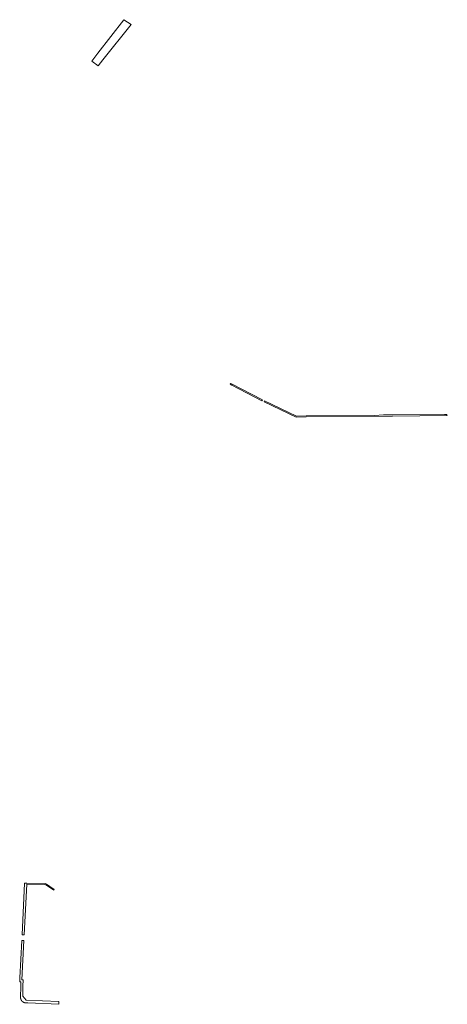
# Model space of a CAD drawing. Extents: x 211930 to 222589, y 569015 to 577578.
# Tile 78 of 95: x 221810 to 222005, y 575545 to 575995. Entities that reach past the tile are written whole.
import ezdxf

# ---------------------------------------------------------------- set-up
doc = ezdxf.new("R2010")
doc.units = 0
doc.layers.add('016 Alles planjaar 2023', color=72, linetype='Continuous', lineweight=20, true_color=0x1e90ff)

msp = doc.modelspace()

# ---------------------------------------------------------------- hatches: boundary and pattern name
at = {"layer": '016 Alles planjaar 2023', "true_color": 0x1e90ff}
h = msp.add_hatch(dxfattribs=at)
h.set_pattern_fill('DQ_CLEAR', color=72, style=0)
h.set_pattern_definition([])
h.paths.add_polyline_path([(221847.99, 575976.17), (221860.87, 575992.38), (221857.48, 575994.53), (221845.7, 575979.24), (221842.87, 575975.59), (221845.8, 575973.53), (221847.99, 575976.17)])
h = msp.add_hatch(dxfattribs=at)
h.set_pattern_fill('DQ_CLEAR', color=72, style=0)
h.set_pattern_definition([])
h.paths.add_polyline_path([(221920.58, 575820.58), (221920.8, 575821.04), (221906.3, 575828.5), (221906.09, 575828.05), (221906.85, 575827.67), (221920.58, 575820.58)])
h = msp.add_hatch(dxfattribs=at)
h.set_pattern_fill('DQ_CLEAR', color=72, style=0)
h.set_pattern_definition([])
h.paths.add_polyline_path([(222005.17, 575813.81), (222004.88, 575814.31), (222003.86, 575814.3), (221980.09, 575814.09), (221976.1, 575814.11), (221971.97, 575813.86), (221940.8, 575813.74), (221936.34, 575813.55), (221921.77, 575820.53), (221921.53, 575820.09), (221936.23, 575813.05), (221940.82, 575813.24), (221980.09, 575813.59), (222005.17, 575813.81)])
h = msp.add_hatch(dxfattribs=at)
h.set_pattern_fill('DQ_CLEAR', color=72, style=0)
h.set_pattern_definition([])
h.paths.add_polyline_path([(221813.23, 575599.8), (221821.54, 575599.65), (221821.96, 575599.47), (221825.51, 575597.06), (221825.79, 575597.48), (221822.2, 575599.91), (221821.64, 575600.15), (221813.25, 575600.3), (221812.25, 575600.32), (221811.05, 575576.75), (221812.05, 575576.7), (221813.23, 575599.8)])
h = msp.add_hatch(dxfattribs=at)
h.set_pattern_fill('DQ_CLEAR', color=72, style=0)
h.set_pattern_definition([])
h.paths.add_polyline_path([(221810.38, 575548.08), (221810.38, 575548.04), (221810.38, 575548), (221810.38, 575547.96), (221810.39, 575547.92), (221810.39, 575547.88), (221810.4, 575547.84), (221810.4, 575547.79), (221810.41, 575547.75), (221810.41, 575547.71), (221810.42, 575547.67), (221810.43, 575547.63), (221810.44, 575547.59), (221810.45, 575547.55), (221810.46, 575547.51), (221810.47, 575547.47), (221810.48, 575547.43), (221810.49, 575547.39), (221810.5, 575547.35), (221810.52, 575547.32), (221810.53, 575547.28), (221810.55, 575547.24), (221810.56, 575547.2), (221810.58, 575547.16), (221810.59, 575547.12), (221810.61, 575547.09), (221810.63, 575547.05), (221810.65, 575547.01), (221810.67, 575546.98), (221810.69, 575546.94), (221810.71, 575546.9), (221810.73, 575546.87), (221810.75, 575546.83), (221810.77, 575546.8), (221810.79, 575546.76), (221810.82, 575546.73), (221810.84, 575546.7), (221810.86, 575546.66), (221810.89, 575546.63), (221810.91, 575546.6), (221810.94, 575546.57), (221810.97, 575546.53), (221810.99, 575546.5), (221811.02, 575546.47), (221811.05, 575546.44), (221811.08, 575546.41), (221811.11, 575546.38), (221811.13, 575546.35), (221811.16, 575546.33), (221811.2, 575546.3), (221811.23, 575546.27), (221811.26, 575546.24), (221811.29, 575546.22), (221811.32, 575546.19), (221811.35, 575546.17), (221811.39, 575546.14), (221811.42, 575546.12), (221811.45, 575546.1), (221811.49, 575546.07), (221811.52, 575546.05), (221811.56, 575546.03), (221811.59, 575546.01), (221811.63, 575545.99), (221811.66, 575545.97), (221811.7, 575545.95), (221811.74, 575545.93), (221811.77, 575545.91), (221811.81, 575545.89), (221811.85, 575545.88), (221811.89, 575545.86), (221811.93, 575545.84), (221811.96, 575545.83), (221812, 575545.81), (221812.04, 575545.8), (221812.08, 575545.79), (221812.12, 575545.78), (221812.16, 575545.76), (221812.2, 575545.75), (221812.24, 575545.74), (221812.28, 575545.73), (221812.32, 575545.72), (221812.36, 575545.71), (221812.4, 575545.71), (221812.44, 575545.7), (221812.48, 575545.69), (221812.52, 575545.69), (221812.56, 575545.68), (221812.6, 575545.68), (221812.64, 575545.67), (221812.68, 575545.67), (221812.73, 575545.67), (221813.68, 575545.63), (221827.82, 575544.99), (221827.88, 575546.26), (221812.9, 575546.85), (221811.39, 575548.71), (221811.44, 575553.25), (221811.52, 575556.19), (221811, 575556.2), (221811.91, 575574.08), (221810.91, 575574.13), (221810.04, 575557.01), (221809.99, 575555.22), (221810.49, 575555.21), (221810.44, 575553.27), (221810.38, 575548.08)])

# ---------------------------------------------------------------- linework, layer by layer
at = {"layer": '016 Alles planjaar 2023', "color": 14, "true_color": 0x004000}
for points in [[(221847.99, 575976.17), (221860.87, 575992.38), (221857.48, 575994.53), (221845.7, 575979.24), (221842.87, 575975.59), (221845.8, 575973.53), (221847.99, 575976.17)], [(221920.58, 575820.58), (221920.8, 575821.04), (221906.3, 575828.5), (221906.09, 575828.05), (221906.85, 575827.67), (221920.58, 575820.58)], [(222005.17, 575813.81), (222004.88, 575814.31), (222003.86, 575814.3), (221980.09, 575814.09), (221976.1, 575814.11), (221971.97, 575813.86), (221940.8, 575813.74), (221936.34, 575813.55), (221921.77, 575820.53), (221921.53, 575820.09), (221936.23, 575813.05), (221940.82, 575813.24), (221980.09, 575813.59), (222005.17, 575813.81)], [(221813.23, 575599.8), (221821.54, 575599.65), (221821.96, 575599.47), (221825.51, 575597.06), (221825.79, 575597.48), (221822.2, 575599.91), (221821.64, 575600.15), (221813.25, 575600.3), (221812.25, 575600.32), (221811.05, 575576.75), (221812.05, 575576.7), (221813.23, 575599.8)], [(221810.38, 575548.08), (221810.38, 575548.04), (221810.38, 575548), (221810.38, 575547.96), (221810.39, 575547.92), (221810.39, 575547.88), (221810.4, 575547.84), (221810.4, 575547.79), (221810.41, 575547.75), (221810.41, 575547.71), (221810.42, 575547.67), (221810.43, 575547.63), (221810.44, 575547.59), (221810.45, 575547.55), (221810.46, 575547.51), (221810.47, 575547.47), (221810.48, 575547.43), (221810.49, 575547.39), (221810.5, 575547.35), (221810.52, 575547.32), (221810.53, 575547.28), (221810.55, 575547.24), (221810.56, 575547.2), (221810.58, 575547.16), (221810.59, 575547.12), (221810.61, 575547.09), (221810.63, 575547.05), (221810.65, 575547.01), (221810.67, 575546.98), (221810.69, 575546.94), (221810.71, 575546.9), (221810.73, 575546.87), (221810.75, 575546.83), (221810.77, 575546.8), (221810.79, 575546.76), (221810.82, 575546.73), (221810.84, 575546.7), (221810.86, 575546.66), (221810.89, 575546.63), (221810.91, 575546.6), (221810.94, 575546.57), (221810.97, 575546.53), (221810.99, 575546.5), (221811.02, 575546.47), (221811.05, 575546.44), (221811.08, 575546.41), (221811.11, 575546.38), (221811.13, 575546.35), (221811.16, 575546.33), (221811.2, 575546.3), (221811.23, 575546.27), (221811.26, 575546.24), (221811.29, 575546.22), (221811.32, 575546.19), (221811.35, 575546.17), (221811.39, 575546.14), (221811.42, 575546.12), (221811.45, 575546.1), (221811.49, 575546.07), (221811.52, 575546.05), (221811.56, 575546.03), (221811.59, 575546.01), (221811.63, 575545.99), (221811.66, 575545.97), (221811.7, 575545.95), (221811.74, 575545.93), (221811.77, 575545.91), (221811.81, 575545.89), (221811.85, 575545.88), (221811.89, 575545.86), (221811.93, 575545.84), (221811.96, 575545.83), (221812, 575545.81), (221812.04, 575545.8), (221812.08, 575545.79), (221812.12, 575545.78), (221812.16, 575545.76), (221812.2, 575545.75), (221812.24, 575545.74), (221812.28, 575545.73), (221812.32, 575545.72), (221812.36, 575545.71), (221812.4, 575545.71), (221812.44, 575545.7), (221812.48, 575545.69), (221812.52, 575545.69), (221812.56, 575545.68), (221812.6, 575545.68), (221812.64, 575545.67), (221812.68, 575545.67), (221812.73, 575545.67), (221813.68, 575545.63), (221827.82, 575544.99), (221827.88, 575546.26), (221812.9, 575546.85), (221811.39, 575548.71), (221811.44, 575553.25), (221811.52, 575556.19), (221811, 575556.2), (221811.91, 575574.08), (221810.91, 575574.13), (221810.04, 575557.01), (221809.99, 575555.22), (221810.49, 575555.21), (221810.44, 575553.27), (221810.38, 575548.08)]]:
    msp.add_lwpolyline(points, close=True, dxfattribs=at)

doc.saveas('drawing.dxf')
